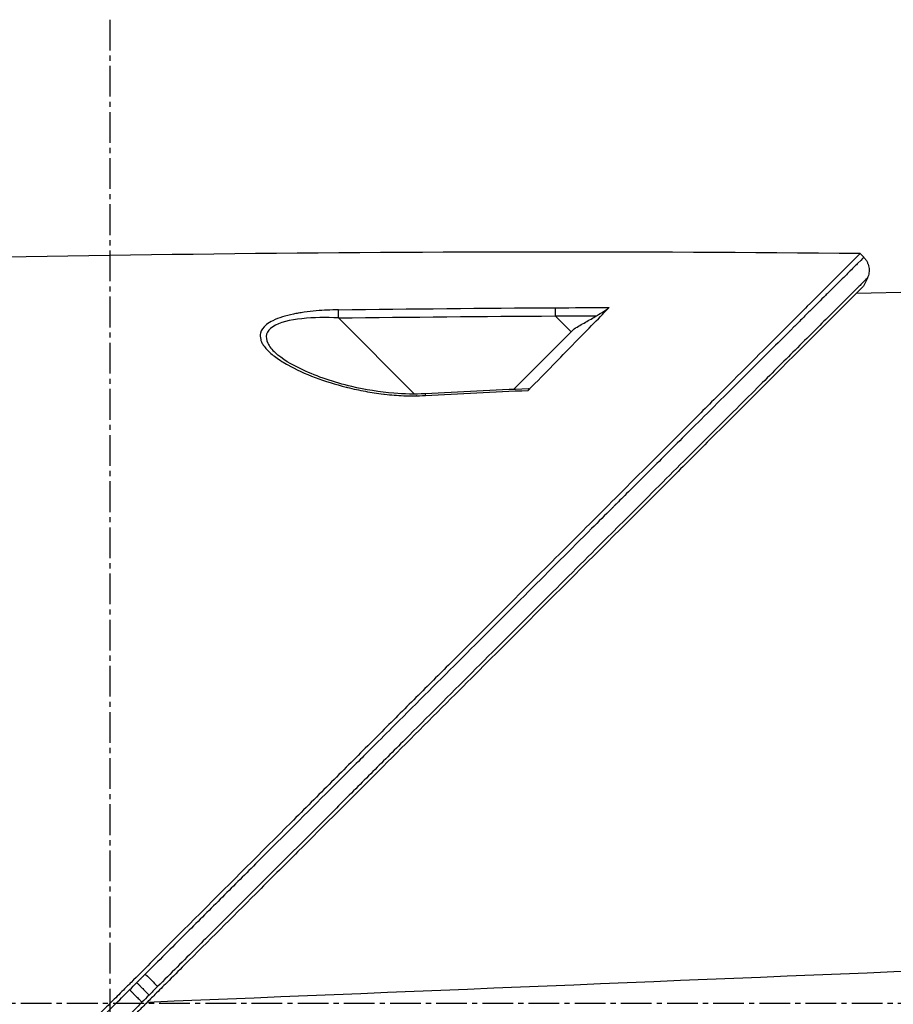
# Model space of a CAD drawing. Header units: millimetres. Extents: x 0 to 4378, y 0 to 2376.
# Tile 138 of 256: x 341 to 390, y 1699 to 1753. Entities that reach past the tile are written whole.
import ezdxf

# ---------------------------------------------------------------- set-up
doc = ezdxf.new("R2010")
doc.units = ezdxf.units.MM
doc.header["$LTSCALE"] = 0.2
doc.linetypes.add('CENTER2', pattern=[1.125, 0.75, -0.125, 0.125, -0.125])
doc.layers.add('02_Center Line', color=1, linetype='CENTER2')

# ---------------------------------------------------------------- blocks, each defined once
blk = doc.blocks.new('A$C51789057')
for p, q in [((-151.974, 1138.175), (-152.181, 1137.968)), ((-152.181, 1137.968), (-151.974, 1138.175)), ((-162.9, 1136.258), (-151.75, 1135.971)), ((-136.071, 1133.867), (-135.196, 1134.742)), ((-127.466, 1130.441), (-123.277, 1134.63)), ((-136.246, 1134.042), (-132.9, 1130.697)), ((-118.98, 1133.754), (-118.98, 1133.754)), ((-127.559, 1130.348), (-127.558, 1130.349)), ((-150.6, 1098.529), (-150.6, 1098.529)), ((-149.8, 1098.496), (-149.8, 1098.496)), ((-149.4, 1098.48), (-149.4, 1098.48)), ((-147.8, 1098.414), (-147.8, 1098.414)), ((-147.4, 1098.398), (-147.4, 1098.398)), ((-126.376, 1097.54), (-126.376, 1097.54)), ((-121.709, 1097.349), (-121.709, 1097.349))]:
    blk.add_line(p, q)
for centre, major_axis, ratio, start_param, end_param in [((-142.452, -321.123), (1152.935, -890.415), 0.999557, 2.223225, 2.225263), ((-142.405, -313.614), (1148.876, -883.384), 0.999554, 2.212874, 2.221103), ((-142.33, -325.151), (1027.666, -1037.291), 0.999657, 2.355798, 2.35736), ((-142.289, -318.28), (1022.837, -1032.4), 0.999657, 2.347591, 2.355794), ((-176.456, 201.639), (-438.458, 820.209), 0.999765, 5.740098, 5.746183), ((-112.639, 1098.517), (-0.707, -0.708), 0.013973, 4.712384, 6.026259)]:
    blk.add_ellipse(centre, major_axis=major_axis, ratio=ratio, start_param=start_param, end_param=end_param)
for points in [[(-151.974, 1138.175), (-127.511, 1138.421), (-103.035, 1138.117), (-78.586, 1137.265)], [(-151.974, 1138.175), (-151.974, 1138.175), (-151.974, 1138.175), (-151.974, 1138.175)], [(-152.376, 1136.831), (-152.306, 1136.682), (-152.235, 1136.534), (-152.164, 1136.385)], [(-135.199, 1135.194), (-135.196, 1135.124), (-135.195, 1134.924), (-135.196, 1134.742)], [(-123.277, 1134.63), (-123.274, 1134.811), (-123.274, 1135.009), (-123.276, 1135.081)], [(-119.802, 1132.713), (-119.804, 1132.712), (-119.805, 1132.71), (-119.807, 1132.709)], [(-133.725, 1130.735), (-131.833, 1130.649), (-129.941, 1130.557), (-128.049, 1130.46)], [(-128.049, 1130.459), (-128.051, 1130.459), (-128.055, 1130.421), (-128.059, 1130.368)], [(-112.764, 1096.984), (-128.409, 1097.623), (-144.055, 1098.261), (-159.7, 1098.9)], [(-111.781, 1097.659), (-111.912, 1097.791), (-112.044, 1097.923), (-112.176, 1098.054)], [(-112.856, 1097.367), (-112.726, 1097.236), (-112.595, 1097.105), (-112.464, 1096.975)]]:
    blk.add_open_spline(points, degree=3)
for points, knots in [([(-152.179, 1137.966), (-152.213, 1137.932), (-152.245, 1137.895), (-152.275, 1137.855), (-152.305, 1137.814), (-152.332, 1137.771), (-152.356, 1137.726), (-152.38, 1137.68), (-152.401, 1137.632), (-152.418, 1137.583), (-152.435, 1137.533), (-152.449, 1137.482), (-152.458, 1137.43), (-152.467, 1137.378), (-152.471, 1137.325), (-152.472, 1137.272), (-152.472, 1137.22), (-152.469, 1137.168), (-152.461, 1137.117), (-152.454, 1137.066), (-152.443, 1137.016), (-152.428, 1136.968), (-152.414, 1136.92), (-152.396, 1136.874), (-152.376, 1136.831)], [0, 0, 0, 0, 0.125, 0.125, 0.125, 0.25, 0.25, 0.25, 0.375, 0.375, 0.375, 0.5, 0.5, 0.5, 0.625, 0.625, 0.625, 0.75, 0.75, 0.75, 0.875, 0.875, 0.875, 1, 1, 1, 1]), ([(-152.179, 1137.966), (-152.181, 1137.968), (-152.101, 1137.889), (-151.857, 1137.646), (-151.749, 1137.538), (-151.608, 1137.398), (-151.426, 1137.218), (-151.422, 1137.214), (-151.419, 1137.21), (-151.415, 1137.206), (-151.252, 1137.045), (-151.057, 1136.851), (-150.826, 1136.62), (-150.632, 1136.427), (-150.412, 1136.209), (-150.164, 1135.962), (-150.132, 1135.93), (-150.1, 1135.898), (-150.067, 1135.865), (-149.82, 1135.619), (-149.546, 1135.347), (-149.244, 1135.046), (-149.217, 1135.019), (-149.19, 1134.992), (-149.162, 1134.964), (-149.016, 1134.818), (-148.863, 1134.666), (-148.703, 1134.507), (-148.608, 1134.413), (-148.511, 1134.316), (-148.412, 1134.217), (-148.362, 1134.167), (-148.312, 1134.117), (-148.261, 1134.067), (-148.215, 1134.021), (-148.179, 1133.985), (-148.124, 1133.931), (-148.118, 1133.925), (-148.112, 1133.919), (-148.106, 1133.913), (-147.42, 1133.229), (-146.71, 1132.522), (-146.01, 1131.825), (-145.558, 1131.374), (-145.11, 1130.928), (-144.673, 1130.491), (-144.175, 1129.995), (-143.691, 1129.513), (-143.228, 1129.051), (-142.817, 1128.641), (-142.423, 1128.248), (-142.048, 1127.874), (-141.332, 1127.161), (-140.689, 1126.519), (-140.135, 1125.966), (-140.012, 1125.844), (-139.893, 1125.725), (-139.779, 1125.612), (-139.465, 1125.298), (-139.184, 1125.018), (-138.94, 1124.775), (-138.818, 1124.653), (-138.705, 1124.54), (-138.601, 1124.436), (-138.568, 1124.404), (-138.536, 1124.372), (-138.505, 1124.341), (-138.487, 1124.323), (-138.469, 1124.305), (-138.452, 1124.288), (-138.428, 1124.264), (-138.405, 1124.241), (-138.383, 1124.219), (-138.372, 1124.208), (-138.36, 1124.197), (-138.349, 1124.186), (-138.346, 1124.182), (-138.345, 1124.181), (-138.344, 1124.18), (-138.343, 1124.179), (-138.342, 1124.178), (-138.339, 1124.175), (-138.336, 1124.172), (-138.33, 1124.166), (-138.317, 1124.153), (-137.947, 1123.784), (-137.576, 1123.414), (-137.202, 1123.041), (-136.056, 1121.897), (-134.894, 1120.738), (-133.728, 1119.574), (-132.525, 1118.373), (-131.316, 1117.167), (-130.109, 1115.963), (-128.863, 1114.718), (-127.618, 1113.476), (-126.383, 1112.242), (-125.973, 1111.833), (-125.564, 1111.425), (-125.156, 1111.017), (-124.933, 1110.795), (-124.71, 1110.572), (-124.488, 1110.35), (-123.848, 1109.711), (-123.21, 1109.075), (-122.576, 1108.442), (-121.272, 1107.14), (-119.984, 1105.853), (-118.715, 1104.586), (-118.062, 1103.933), (-117.413, 1103.286), (-116.771, 1102.644), (-116.114, 1101.988), (-115.464, 1101.339), (-114.82, 1100.696), (-114.088, 1099.964), (-113.364, 1099.241), (-112.649, 1098.527)], [0.0000003, 0.0000003, 0.0000003, 0.0000003, 0.0859853, 0.0859853, 0.0859853, 0.1241981, 0.1241981, 0.1241981, 0.125, 0.125, 0.125, 0.1589987, 0.1589987, 0.1589987, 0.1875, 0.1875, 0.1875, 0.1911709, 0.1911709, 0.1911709, 0.21875, 0.21875, 0.21875, 0.2212271, 0.2212271, 0.2212271, 0.234375, 0.234375, 0.234375, 0.2421875, 0.2421875, 0.2421875, 0.2460938, 0.2460938, 0.2460938, 0.2496161, 0.2496161, 0.2496161, 0.25, 0.25, 0.25, 0.2912742, 0.2912742, 0.2912742, 0.3179228, 0.3179228, 0.3179228, 0.3481944, 0.3481944, 0.3481944, 0.375, 0.375, 0.375, 0.4261619, 0.4261619, 0.4261619, 0.4375, 0.4375, 0.4375, 0.46875, 0.46875, 0.46875, 0.484375, 0.484375, 0.484375, 0.4893023, 0.4893023, 0.4893023, 0.4921875, 0.4921875, 0.4921875, 0.4960938, 0.4960938, 0.4960938, 0.4980469, 0.4980469, 0.4980469, 0.4986572, 0.4986572, 0.4986572, 0.4992676, 0.4992676, 0.4992676, 0.5, 0.5, 0.5, 0.5215625, 0.5215625, 0.5215625, 0.5877727, 0.5877727, 0.5877727, 0.656049, 0.656049, 0.656049, 0.7265974, 0.7265974, 0.7265974, 0.75, 0.75, 0.75, 0.7627993, 0.7627993, 0.7627993, 0.7996666, 0.7996666, 0.7996666, 0.8755356, 0.8755356, 0.8755356, 0.9146293, 0.9146293, 0.9146293, 0.9545641, 0.9545641, 0.9545641, 1, 1, 1, 1]), ([(-151.974, 1138.175), (-151.974, 1138.175), (-151.909, 1138.111), (-151.656, 1137.857), (-151.466, 1137.668), (-150.721, 1136.922), (-149.992, 1136.193), (-148.808, 1135.009), (-148.53, 1134.731), (-147.905, 1134.106), (-147.554, 1133.755), (-146.205, 1132.406), (-145.108, 1131.31), (-143.611, 1129.812), (-143.292, 1129.493), (-142.218, 1128.419), (-141.441, 1127.642), (-139.78, 1125.981), (-138.892, 1125.094), (-137.511, 1123.712), (-137.033, 1123.234), (-136.049, 1122.251), (-135.543, 1121.744), (-134.501, 1120.702), (-133.964, 1120.166), (-132.271, 1118.473), (-131.096, 1117.297), (-129.287, 1115.488), (-128.661, 1114.862), (-127.375, 1113.577), (-126.715, 1112.917), (-125.361, 1111.562), (-124.666, 1110.868), (-123.613, 1109.814), (-123.256, 1109.457), (-122.153, 1108.354), (-121.404, 1107.605), (-119.024, 1105.225), (-117.382, 1103.583), (-115.334, 1101.535), (-114.932, 1101.133), (-113.992, 1100.194), (-113.455, 1099.656), (-112.563, 1098.764), (-112.236, 1098.438), (-111.802, 1098.004), (-111.74, 1097.941), (-111.601, 1097.802), (-111.529, 1097.73), (-111.204, 1097.405), (-111.009, 1097.21), (-110.656, 1096.858), (-110.56, 1096.761), (-110.274, 1096.476), (-110.128, 1096.329), (-109.819, 1096.02), (-109.666, 1095.868), (-109.414, 1095.615), (-109.313, 1095.514), (-109.123, 1095.324), (-109.041, 1095.243), (-108.844, 1095.046), (-108.738, 1094.94), (-108.54, 1094.741), (-108.45, 1094.652), (-107.094, 1093.296), (-105.83, 1092.031), (-103.762, 1089.963), (-102.957, 1089.158), (-101.387, 1087.589), (-100.622, 1086.823), (-99.491, 1085.693), (-99.124, 1085.325), (-98.023, 1084.224), (-97.292, 1083.493), (-93.831, 1080.032), (-91.16, 1077.362), (-88.463, 1074.664), (-88.326, 1074.527), (-88.053, 1074.254), (-87.918, 1074.119), (-87.647, 1073.848), (-87.512, 1073.713), (-87.271, 1073.473), (-87.164, 1073.366), (-86.512, 1072.714), (-85.972, 1072.173), (-85.288, 1071.489), (-85.137, 1071.338), (-84.856, 1071.058), (-84.727, 1070.928), (-84.466, 1070.668), (-84.336, 1070.538), (-84.041, 1070.243), (-83.877, 1070.078), (-83.557, 1069.758), (-83.402, 1069.603), (-83.073, 1069.275), (-82.901, 1069.102), (-82.651, 1068.852), (-82.572, 1068.774), (-82.383, 1068.584), (-82.271, 1068.472), (-82.029, 1068.231), (-81.9, 1068.101), (-81.585, 1067.786), (-81.399, 1067.601), (-81.019, 1067.221), (-80.825, 1067.027), (-80.242, 1066.443), (-79.857, 1066.058), (-79.388, 1065.59), (-79.3, 1065.501), (-79.071, 1065.273), (-78.933, 1065.134), (-78.647, 1064.848), (-78.501, 1064.702), (-78.201, 1064.402), (-78.046, 1064.248), (-77.741, 1063.943), (-77.591, 1063.792), (-77.298, 1063.499), (-77.156, 1063.357), (-76.74, 1062.941), (-76.47, 1062.671), (-75.956, 1062.157), (-75.711, 1061.913), (-75.247, 1061.449), (-75.027, 1061.229), (-74.411, 1060.613), (-74.027, 1060.229), (-73.341, 1059.543), (-73.035, 1059.236), (-72.491, 1058.692), (-72.25, 1058.451), (-71.823, 1058.025), (-71.635, 1057.836), (-71.38, 1057.581), (-71.304, 1057.506), (-71.093, 1057.294), (-70.963, 1057.164), (-70.626, 1056.828), (-70.437, 1056.638), (-70.027, 1056.228), (-69.84, 1056.041), (-69.653, 1055.854), (-69.606, 1055.807), (-69.559, 1055.761), (-69.548, 1055.749), (-69.532, 1055.734), (-69.529, 1055.73), (-69.529, 1055.73)], [-21.001083, -21.001083, -21.001083, -21.001083, -20.328863, -20.328863, -19.655828, -19.655828, -18.308332, -18.308332, -17.924512, -17.924512, -17.485993, -17.485993, -16.316696, -16.316696, -16.006668, -16.006668, -15.296307, -15.296307, -14.534305, -14.534305, -14.139555, -14.139555, -13.730091, -13.730091, -13.30546, -13.30546, -12.401825, -12.401825, -11.929878, -11.929878, -11.437802, -11.437802, -10.9252, -10.9252, -10.663362, -10.663362, -10.117833, -10.117833, -8.934625, -8.934625, -8.645977, -8.645977, -8.260408, -8.260408, -8.006475, -8.006475, -7.961161, -7.961161, -7.91407, -7.91407, -7.778509, -7.778509, -7.724161, -7.724161, -7.666804, -7.666804, -7.602838, -7.602838, -7.565627, -7.565627, -7.532521, -7.532521, -7.488032, -7.488032, -7.450837, -7.450837, -6.924212, -6.924212, -6.587553, -6.587553, -6.265466, -6.265466, -6.109966, -6.109966, -5.79866, -5.79866, -4.627003, -4.627003, -4.564096, -4.564096, -4.501625, -4.501625, -4.439084, -4.439084, -4.389917, -4.389917, -4.135415, -4.135415, -4.06302, -4.06302, -4.00074, -4.00074, -3.938004, -3.938004, -3.858125, -3.858125, -3.782258, -3.782258, -3.697501, -3.697501, -3.658476, -3.658476, -3.601749, -3.601749, -3.53559, -3.53559, -3.439968, -3.439968, -3.337887, -3.337887, -3.131131, -3.131131, -3.082568, -3.082568, -3.005474, -3.005474, -2.922888, -2.922888, -2.834293, -2.834293, -2.74619, -2.74619, -2.661641, -2.661641, -2.496608, -2.496608, -2.34096, -2.34096, -2.194458, -2.194458, -1.921626, -1.921626, -1.681164, -1.681164, -1.470918, -1.470918, -1.287493, -1.287493, -1.207074, -1.207074, -1.056347, -1.056347, -0.792008, -0.792008, -0.395398, -0.395398, -0.197631, -0.197631, -0.099394, -0.099394, -0.0004, -0.0004, -0.0004, -0.0004]), ([(-152.376, 1136.831), (-152.377, 1136.83), (-152.269, 1136.723), (-152.059, 1136.514), (-151.947, 1136.402), (-151.806, 1136.261), (-151.637, 1136.093), (-151.468, 1135.924), (-151.271, 1135.728), (-151.048, 1135.506), (-150.825, 1135.283), (-150.576, 1135.035), (-150.303, 1134.763), (-150.03, 1134.491), (-149.733, 1134.195), (-149.415, 1133.877), (-149.096, 1133.559), (-148.755, 1133.219), (-148.395, 1132.86), (-147.758, 1132.225), (-147.061, 1131.529), (-146.315, 1130.785), (-145.891, 1130.362), (-145.451, 1129.923), (-144.998, 1129.47), (-144.537, 1129.01), (-144.062, 1128.536), (-143.574, 1128.049), (-142.603, 1127.08), (-141.582, 1126.061), (-140.523, 1125.003), (-139.996, 1124.477), (-139.459, 1123.941), (-138.914, 1123.397), (-138.49, 1122.974), (-138.061, 1122.545), (-137.627, 1122.112), (-136.51, 1120.996), (-135.363, 1119.851), (-134.193, 1118.682), (-133.021, 1117.512), (-131.827, 1116.319), (-130.614, 1115.108), (-129.401, 1113.896), (-128.17, 1112.666), (-126.926, 1111.424), (-126.304, 1110.802), (-125.679, 1110.177), (-125.051, 1109.55), (-124.422, 1108.922), (-123.791, 1108.292), (-123.158, 1107.659), (-121.891, 1106.393), (-120.615, 1105.119), (-119.334, 1103.839), (-118.693, 1103.198), (-118.051, 1102.557), (-117.408, 1101.914), (-116.765, 1101.272), (-116.121, 1100.628), (-115.476, 1099.984), (-114.76, 1099.268), (-114.042, 1098.552), (-113.325, 1097.835)], [0, 0, 0, 0, 0.0671031, 0.0671031, 0.0671031, 0.1029277, 0.1029277, 0.1029277, 0.1387919, 0.1387919, 0.1387919, 0.1747111, 0.1747111, 0.1747111, 0.2106779, 0.2106779, 0.2106779, 0.2467042, 0.2467042, 0.2467042, 0.3103939, 0.3103939, 0.3103939, 0.3465771, 0.3465771, 0.3465771, 0.383319, 0.383319, 0.383319, 0.4564224, 0.4564224, 0.4564224, 0.4927866, 0.4927866, 0.4927866, 0.5210907, 0.5210907, 0.5210907, 0.5939582, 0.5939582, 0.5939582, 0.6669229, 0.6669229, 0.6669229, 0.7399622, 0.7399622, 0.7399622, 0.7765034, 0.7765034, 0.7765034, 0.8130598, 0.8130598, 0.8130598, 0.886194, 0.886194, 0.886194, 0.9227702, 0.9227702, 0.9227702, 0.9593497, 0.9593497, 0.9593497, 1, 1, 1, 1]), ([(-152.164, 1136.385), (-152.164, 1136.385), (-152.135, 1136.356), (-152.017, 1136.238), (-151.929, 1136.149), (-151.792, 1136.013), (-151.771, 1135.992), (-151.75, 1135.971)], [0, 0, 0, 0, 0.2643321, 0.2643321, 0.528758, 0.528758, 0.5728688, 0.5728688, 0.5728688, 0.5728688]), ([(-152.164, 1136.385), (-152.164, 1136.385), (-152.164, 1136.385), (-151.403, 1135.623), (-150.959, 1135.18), (-150.225, 1134.446), (-150.052, 1134.273), (-148.408, 1132.628), (-146.353, 1130.574), (-143.271, 1127.492), (-142.56, 1126.781), (-140.082, 1124.303), (-138.203, 1122.424), (-135.199, 1119.42), (-134.121, 1118.342), (-131.858, 1116.079), (-130.668, 1114.888), (-128.15, 1112.371), (-126.819, 1111.04), (-124.014, 1108.235), (-122.536, 1106.757), (-120.275, 1104.495), (-119.5, 1103.72), (-117.419, 1101.64), (-116.109, 1100.33), (-114.481, 1098.702), (-114.156, 1098.376), (-113.622, 1097.842), (-113.424, 1097.645), (-113.014, 1097.234), (-112.855, 1097.076), (-112.514, 1096.735), (-112.334, 1096.555), (-111.998, 1096.218), (-111.842, 1096.062), (-111.404, 1095.624), (-111.123, 1095.343), (-110.763, 1094.983), (-110.684, 1094.905), (-110.514, 1094.735), (-110.425, 1094.645), (-110.115, 1094.335), (-109.961, 1094.181), (-109.362, 1093.582), (-108.953, 1093.174), (-106.898, 1091.118), (-105.24, 1089.461), (-102.837, 1087.057), (-102.076, 1086.297), (-99.862, 1084.083), (-98.415, 1082.635), (-95.674, 1079.894), (-94.375, 1078.595), (-92.507, 1076.728), (-91.924, 1076.144), (-90.214, 1074.434), (-89.099, 1073.32), (-86.997, 1071.217), (-86.005, 1070.225), (-84.145, 1068.365), (-83.271, 1067.491), (-82.032, 1066.253), (-81.646, 1065.866), (-80.91, 1065.13), (-80.559, 1064.779), (-79.567, 1063.787), (-78.944, 1063.165), (-77.82, 1062.04), (-77.313, 1061.533), (-75.983, 1060.203), (-75.206, 1059.426), (-74.259, 1058.479), (-74.013, 1058.233), (-73.374, 1057.594), (-73.01, 1057.23), (-72.214, 1056.434), (-71.846, 1056.066), (-71.534, 1055.754), (-71.479, 1055.699), (-71.362, 1055.582), (-71.309, 1055.529), (-71.237, 1055.457), (-71.22, 1055.44), (-71.22, 1055.44)], [-15.738203, -15.738203, -15.738203, -15.738203, -14.793481, -14.793481, -14.173934, -14.173934, -13.996984, -13.996984, -12.579476, -12.579476, -12.176243, -12.176243, -11.215253, -11.215253, -10.695697, -10.695697, -10.142358, -10.142358, -9.539575, -9.539575, -8.883963, -8.883963, -8.543526, -8.543526, -7.972636, -7.972636, -7.829924, -7.829924, -7.73886, -7.73886, -7.680875, -7.680875, -7.616244, -7.616244, -7.560081, -7.560081, -7.459116, -7.459116, -7.430908, -7.430908, -7.397967, -7.397967, -7.318024, -7.318024, -7.146824, -7.146824, -6.455961, -6.455961, -6.135134, -6.135134, -5.518203, -5.518203, -4.951279, -4.951279, -4.691225, -4.691225, -4.182012, -4.182012, -3.710062, -3.710062, -3.272291, -3.272291, -3.069642, -3.069642, -2.879581, -2.879581, -2.522736, -2.522736, -2.208798, -2.208798, -1.659444, -1.659444, -1.453529, -1.453529, -1.091939, -1.091939, -0.546675, -0.546675, -0.410051, -0.410051, -0.205023, -0.205023, 0, 0, 0, 0]), ([(-137.477, 1134.752), (-137.619, 1134.834), (-137.751, 1134.914), (-137.942, 1135.036), (-138.009, 1135.081), (-138.085, 1135.137), (-138.107, 1135.154), (-138.143, 1135.184), (-138.157, 1135.196), (-138.167, 1135.207)], [0, 0, 0, 0, 0.049407, 0.049407, 0.0845377, 0.0845377, 0.1006426, 0.1006426, 0.1144911, 0.1144911, 0.1144911, 0.1144911]), ([(-133.71, 1130.646), (-134.72, 1131.655), (-135.53, 1132.502), (-137.048, 1134.056), (-137.731, 1134.747), (-138.167, 1135.207)], [0.000003, 0.000003, 0.000003, 0.000003, 0.596138, 0.596138, 1.498187, 1.498187, 1.498187, 1.498187]), ([(-136.246, 1134.042), (-136.451, 1134.16), (-136.656, 1134.278), (-137.066, 1134.515), (-137.271, 1134.633), (-137.477, 1134.752)], [-0.1420846, -0.1420846, -0.1420846, -0.1420846, -0.071052, -0.071052, 0, 0, 0, 0]), ([(-123.276, 1135.081), (-123.063, 1135.078), (-122.854, 1135.071), (-122.649, 1135.061), (-122.444, 1135.051), (-122.276, 1135.041), (-122.047, 1135.02), (-121.817, 1135), (-121.598, 1134.975), (-121.389, 1134.946), (-121.274, 1134.93), (-121.171, 1134.913), (-121.065, 1134.895), (-120.979, 1134.88), (-120.891, 1134.863), (-120.794, 1134.843), (-120.363, 1134.753), (-119.985, 1134.641), (-119.662, 1134.482), (-119.53, 1134.417), (-119.411, 1134.345), (-119.314, 1134.268), (-119.113, 1134.109), (-119.027, 1133.954), (-118.99, 1133.801), (-118.963, 1133.691), (-118.966, 1133.565), (-118.995, 1133.45), (-119.001, 1133.429), (-119.007, 1133.408), (-119.013, 1133.389), (-119.031, 1133.337), (-119.054, 1133.285), (-119.084, 1133.232), (-119.1, 1133.203), (-119.118, 1133.173), (-119.137, 1133.143), (-119.192, 1133.06), (-119.273, 1132.959), (-119.339, 1132.889), (-119.469, 1132.749), (-119.63, 1132.608), (-119.822, 1132.467), (-119.92, 1132.396), (-120.033, 1132.318), (-120.151, 1132.244), (-120.265, 1132.173), (-120.383, 1132.104), (-120.49, 1132.044), (-120.924, 1131.802), (-121.444, 1131.566), (-121.999, 1131.356), (-122.536, 1131.153), (-123.077, 1130.981), (-123.706, 1130.823), (-123.726, 1130.818), (-123.747, 1130.813), (-123.768, 1130.807), (-124.095, 1130.727), (-124.425, 1130.655), (-124.757, 1130.595), (-125.09, 1130.534), (-125.388, 1130.487), (-125.764, 1130.443), (-125.781, 1130.441), (-125.799, 1130.439), (-125.816, 1130.437), (-126.171, 1130.396), (-126.494, 1130.37), (-126.871, 1130.355), (-126.891, 1130.355), (-126.911, 1130.354), (-126.93, 1130.353), (-127.298, 1130.341), (-127.6, 1130.344), (-128.059, 1130.368)], [0, 0, 0, 0, 0.03125, 0.03125, 0.03125, 0.0625, 0.0625, 0.0625, 0.09375, 0.09375, 0.09375, 0.110985, 0.110985, 0.110985, 0.125, 0.125, 0.125, 0.1875, 0.1875, 0.1875, 0.213151, 0.213151, 0.213151, 0.266654, 0.266654, 0.266654, 0.305187, 0.305187, 0.305187, 0.3125, 0.3125, 0.3125, 0.332554, 0.332554, 0.332554, 0.34375, 0.34375, 0.34375, 0.375, 0.375, 0.375, 0.4375, 0.4375, 0.4375, 0.469225, 0.469225, 0.469225, 0.5, 0.5, 0.5, 0.625, 0.625, 0.625, 0.746043, 0.746043, 0.746043, 0.75, 0.75, 0.75, 0.8125, 0.8125, 0.8125, 0.875, 0.875, 0.875, 0.877935, 0.877935, 0.877935, 0.9375, 0.9375, 0.9375, 0.940676, 0.940676, 0.940676, 1, 1, 1, 1]), ([(-123.277, 1134.63), (-122.587, 1134.665), (-121.912, 1134.659), (-120.621, 1134.524), (-120.021, 1134.387), (-119.294, 1133.911), (-119.221, 1133.576), (-119.473, 1133.067), (-119.618, 1132.888), (-119.802, 1132.713)], [0, 0, 0, 0, 0.125, 0.125, 0.25, 0.25, 0.375, 0.375, 0.4429924, 0.4429924, 0.4429924, 0.4429924]), ([(-128.049, 1130.459), (-127.472, 1130.43), (-126.889, 1130.438), (-125.526, 1130.551), (-124.747, 1130.684), (-123.035, 1131.09), (-122.105, 1131.402), (-120.706, 1132.054), (-120.149, 1132.385), (-119.808, 1132.708)], [0, 0, 0, 0, 0.1731546, 0.1731546, 0.4163559, 0.4163559, 0.7396743, 0.7396743, 0.9899086, 0.9899086, 0.9899086, 0.9899086]), ([(-133.71, 1130.646), (-133.721, 1130.656), (-133.73, 1130.666), (-133.744, 1130.684), (-133.749, 1130.692), (-133.759, 1130.712), (-133.76, 1130.722), (-133.749, 1130.733), (-133.739, 1130.735), (-133.725, 1130.735)], [0.00000015, 0.00000015, 0.00000015, 0.00000015, 0.00611289, 0.00611289, 0.01218263, 0.01218263, 0.02278958, 0.02278958, 0.03285549, 0.03285549, 0.03285549, 0.03285549]), ([(-113.325, 1097.835), (-113.312, 1097.822), (-113.299, 1097.809), (-113.286, 1097.796), (-113.142, 1097.653), (-112.999, 1097.51), (-112.856, 1097.367)], [0, 0, 0, 0, 0.084771, 0.084771, 0.084771, 1, 1, 1, 1]), ([(-112.176, 1098.054), (-112.212, 1098.018), (-112.249, 1097.981), (-112.286, 1097.944), (-112.323, 1097.907), (-112.36, 1097.869), (-112.397, 1097.832), (-112.434, 1097.795), (-112.471, 1097.758), (-112.506, 1097.723), (-112.541, 1097.687), (-112.575, 1097.653), (-112.607, 1097.621), (-112.638, 1097.589), (-112.668, 1097.56), (-112.694, 1097.533), (-112.721, 1097.506), (-112.745, 1097.481), (-112.766, 1097.46), (-112.787, 1097.438), (-112.805, 1097.42), (-112.82, 1097.404), (-112.835, 1097.389), (-112.848, 1097.376), (-112.856, 1097.367)], [0, 0, 0, 0, 0.125, 0.125, 0.125, 0.25, 0.25, 0.25, 0.375, 0.375, 0.375, 0.5, 0.5, 0.5, 0.625, 0.625, 0.625, 0.75, 0.75, 0.75, 0.875, 0.875, 0.875, 1, 1, 1, 1]), ([(-111.781, 1097.659), (-111.817, 1097.623), (-111.853, 1097.586), (-111.891, 1097.549), (-111.928, 1097.512), (-111.965, 1097.475), (-112.002, 1097.437), (-112.039, 1097.4), (-112.076, 1097.364), (-112.111, 1097.328), (-112.147, 1097.293), (-112.181, 1097.259), (-112.212, 1097.227), (-112.244, 1097.195), (-112.274, 1097.166), (-112.301, 1097.139), (-112.327, 1097.112), (-112.351, 1097.088), (-112.373, 1097.067), (-112.394, 1097.045), (-112.412, 1097.027), (-112.427, 1097.012), (-112.443, 1096.996), (-112.455, 1096.984), (-112.464, 1096.975)], [0, 0, 0, 0, 0.125, 0.125, 0.125, 0.25, 0.25, 0.25, 0.375, 0.375, 0.375, 0.5, 0.5, 0.5, 0.625, 0.625, 0.625, 0.75, 0.75, 0.75, 0.875, 0.875, 0.875, 1, 1, 1, 1]), ([(-110.043, 1095.922), (-110.333, 1096.212), (-110.622, 1096.501), (-110.912, 1096.791), (-111.201, 1097.08), (-111.491, 1097.37), (-111.781, 1097.659)], [0, 0, 0, 0, 0.499983, 0.499983, 0.499983, 1, 1, 1, 1]), ([(-112.464, 1096.975), (-112.175, 1096.685), (-111.885, 1096.396), (-111.596, 1096.106), (-111.306, 1095.817), (-111.017, 1095.528), (-110.727, 1095.238)], [0, 0, 0, 0, 0.500049, 0.500049, 0.500049, 1, 1, 1, 1])]:
    blk.add_open_spline(points, degree=3, knots=knots)
blk.add_rational_spline([(-112.176, 1098.054), (-112.333, 1098.212), (-112.491, 1098.369), (-112.649, 1098.527)], [1, 1.00000000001, 1.00000000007, 1], degree=3)
at = {"layer": '02_Center Line', "ltscale": 11.288275}
for p, q in [((-110.7, 1151.045), (-110.7, 925.921)), ((-219.241, 1096.9), (-38.095, 1096.9))]:
    blk.add_line(p, q, dxfattribs=at)

msp = doc.modelspace()

# ---------------------------------------------------------------- block references
at = {"xscale": -1}
msp.add_blockref('A$C51789057', (235.724, 602.257), dxfattribs=at)

doc.saveas('drawing.dxf')
